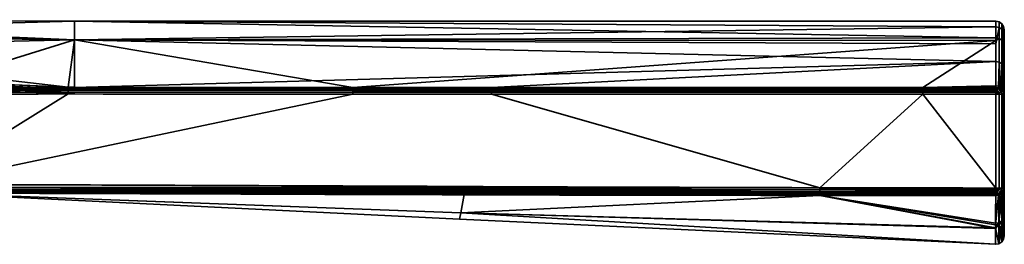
# Model space of a CAD drawing. Header units: millimetres. Extents: x -322 to 8072, y -96 to 57.
# Tile 202 of 256: x 5604 to 5662, y -96 to -83. Entities that reach past the tile are written whole.
import ezdxf

# ---------------------------------------------------------------- set-up
doc = ezdxf.new("R2010")
doc.units = ezdxf.units.MM
doc.layers.add('151', color=7, linetype='Continuous', true_color=0xffffff)

# ---------------------------------------------------------------- blocks, each defined once
blk = doc.blocks.new('UG_SURFACE_026')
at = {"layer": '151', "color": 251, "linetype": 'Continuous', "lineweight": 35}
for points in [[(5579.907, -83.211, 1103.999), (5607.361, -84.375, 1098.026), (5559.193, -83.206, 1103.195)], [(5559.193, -83.206, 1103.195), (5607.361, -84.375, 1098.026), (5580.004, -84.025, 1098.166)], [(5607.361, -83.3, 1103.998), (5579.907, -83.211, 1103.999), (5580.004, -84.024, 1109.832)], [(5579.907, -83.211, 1103.999), (5607.361, -83.3, 1103.998), (5607.361, -84.375, 1098.026)], [(5580.004, -84.024, 1109.832), (5607.361, -84.374, 1109.971), (5607.361, -83.3, 1103.998)], [(5607.361, -83.3, 1103.998), (5607.361, -84.374, 1109.971), (5661, -84.265, 1109.668)], [(5607.361, -83.3, 1103.998), (5661, -83.3, 1104), (5661, -83.616, 1100.726)], [(5661, -83.616, 1100.726), (5607.361, -84.375, 1098.026), (5607.361, -83.3, 1103.998)], [(5661, -84.265, 1109.668), (5661, -83.3, 1104), (5607.361, -83.3, 1103.998)], [(5661, -83.616, 1100.726), (5661, -84.603, 1098.112), (5607.361, -84.375, 1098.026)], [(5661.191, -83.338, 1104), (5661, -83.3, 1104), (5661, -84.265, 1109.668), (5661.191, -84.301, 1109.656)], [(5661.191, -83.653, 1100.733), (5661, -83.616, 1100.726), (5661, -83.3, 1104), (5661.191, -83.338, 1104)], [(5661, -84.603, 1098.112), (5661, -83.616, 1100.726), (5661.191, -83.653, 1100.733)], [(5661.191, -83.653, 1100.733), (5661.191, -85.68, 1095.366), (5661, -85.647, 1095.347), (5661, -84.603, 1098.112)], [(5661.354, -83.446, 1104), (5661.191, -83.338, 1104), (5661.191, -84.301, 1109.656), (5661.354, -84.404, 1109.62)], [(5661.354, -83.76, 1100.754), (5661.191, -83.653, 1100.733), (5661.191, -83.338, 1104), (5661.354, -83.446, 1104)], [(5661.354, -85.773, 1095.421), (5661.191, -85.68, 1095.366), (5661.191, -83.653, 1100.733), (5661.354, -83.76, 1100.754)], [(5661.462, -83.609, 1104), (5661.354, -83.446, 1104), (5661.354, -84.404, 1109.62), (5661.462, -84.557, 1109.566)], [(5661.462, -83.919, 1100.785), (5661.354, -83.76, 1100.754), (5661.354, -83.446, 1104), (5661.462, -83.609, 1104)], [(5661.5, -83.8, 1104), (5661.462, -83.609, 1104), (5661.462, -84.557, 1109.566), (5661.5, -84.737, 1109.503)], [(5661.5, -84.107, 1100.822), (5661.462, -83.919, 1100.785), (5661.462, -83.609, 1104), (5661.5, -83.8, 1104)], [(5580.004, -84.024, 1109.832), (5573.868, -85.696, 1114.722), (5606.99, -87.145, 1114.816)], [(5606.99, -87.145, 1114.816), (5607.361, -84.374, 1109.971), (5580.004, -84.024, 1109.832)], [(5580.12, -84.991, 1095.494), (5580.004, -84.025, 1098.166), (5607.361, -84.375, 1098.026)], [(5607.361, -84.374, 1109.971), (5661, -84.419, 1109.946), (5661, -84.265, 1109.668)], [(5661.191, -84.301, 1109.656), (5661, -84.265, 1109.668), (5661, -84.419, 1109.946)], [(5661.462, -85.913, 1095.503), (5661.354, -85.773, 1095.421), (5661.354, -83.76, 1100.754), (5661.462, -83.919, 1100.785)], [(5661.5, -86.079, 1095.599), (5661.462, -85.913, 1095.503), (5661.462, -83.919, 1100.785), (5661.5, -84.107, 1100.822)], [(5661.5, -95.788, 1104), (5661.5, -83.8, 1104), (5661.5, -84.737, 1109.503)], [(5661.5, -95.788, 1104), (5661.5, -84.107, 1100.822), (5661.5, -83.8, 1104)], [(5661.5, -95.788, 1104), (5661.5, -86.079, 1095.599), (5661.5, -84.107, 1100.822)], [(5580.12, -84.991, 1095.494), (5607.361, -84.375, 1098.026), (5598.482, -87.146, 1093.184)], [(5607.361, -84.375, 1098.026), (5607.363, -87.147, 1093.184), (5598.482, -87.146, 1093.184)], [(5606.99, -87.145, 1114.816), (5607.363, -87.145, 1114.816), (5607.361, -84.374, 1109.971)], [(5661, -84.419, 1109.946), (5607.361, -84.374, 1109.971), (5623.575, -87.148, 1114.816)], [(5607.361, -84.374, 1109.971), (5607.363, -87.145, 1114.816), (5623.575, -87.148, 1114.816)], [(5607.361, -84.375, 1098.026), (5661, -84.603, 1098.112), (5661, -85.647, 1095.347)], [(5661, -85.647, 1095.347), (5607.363, -87.147, 1093.184), (5607.361, -84.375, 1098.026)], [(5623.575, -87.148, 1114.816), (5656.747, -87.148, 1114.816), (5661, -84.419, 1109.946)], [(5656.747, -87.148, 1114.816), (5661, -87.053, 1114.698), (5661, -84.419, 1109.946)], [(5661, -84.419, 1109.946), (5661, -87.053, 1114.698), (5661.191, -87.082, 1114.674), (5661.191, -84.301, 1109.656)], [(5661.354, -84.404, 1109.62), (5661.191, -84.301, 1109.656), (5661.191, -87.082, 1114.674), (5661.354, -87.167, 1114.606)], [(5661.462, -84.557, 1109.566), (5661.354, -84.404, 1109.62), (5661.354, -87.167, 1114.606), (5661.462, -87.294, 1114.505)], [(5661.5, -84.737, 1109.503), (5661.462, -84.557, 1109.566), (5661.462, -87.294, 1114.505), (5661.5, -87.443, 1114.385)], [(5661.5, -84.737, 1109.503), (5661.5, -87.443, 1114.385), (5661.5, -94.687, 1110.751), (5661.5, -95.788, 1104)], [(5573.855, -85.88, 1114.925), (5573.846, -86.006, 1114.981), (5606.99, -87.423, 1114.988)], [(5573.863, -85.774, 1114.837), (5573.855, -85.88, 1114.925), (5606.99, -87.319, 1114.952)], [(5606.99, -87.423, 1114.988), (5606.99, -87.319, 1114.952), (5573.855, -85.88, 1114.925)], [(5606.99, -87.145, 1114.816), (5573.868, -85.696, 1114.722), (5573.863, -85.774, 1114.837)], [(5573.863, -85.774, 1114.837), (5606.99, -87.224, 1114.893), (5606.99, -87.145, 1114.816)], [(5606.99, -87.319, 1114.952), (5606.99, -87.224, 1114.893), (5573.863, -85.774, 1114.837)], [(5631.651, -87.147, 1093.184), (5607.363, -87.147, 1093.184), (5661, -85.647, 1095.347)], [(5661, -85.647, 1095.347), (5661, -87.148, 1093.184), (5631.651, -87.147, 1093.184)], [(5661.153, -87.171, 1093.203), (5661, -87.148, 1093.184), (5661, -85.647, 1095.347), (5661.191, -85.68, 1095.366)], [(5661.191, -85.68, 1095.366), (5661.191, -87.177, 1093.208), (5661.153, -87.171, 1093.203)], [(5661.191, -85.68, 1095.366), (5661.354, -85.773, 1095.421), (5661.354, -87.261, 1093.277), (5661.304, -87.236, 1093.256)], [(5661.304, -87.236, 1093.256), (5661.191, -87.177, 1093.208), (5661.191, -85.68, 1095.366)], [(5661.354, -85.773, 1095.421), (5661.436, -87.357, 1093.355), (5661.391, -87.305, 1093.312)], [(5661.354, -85.773, 1095.421), (5661.462, -85.913, 1095.503), (5661.462, -87.387, 1093.379), (5661.436, -87.357, 1093.355)], [(5661.391, -87.305, 1093.312), (5661.354, -87.261, 1093.277), (5661.354, -85.773, 1095.421)], [(5661.5, -87.535, 1093.5), (5661.462, -87.387, 1093.379), (5661.462, -85.913, 1095.503), (5661.5, -86.079, 1095.599)], [(5564.067, -92.621, 1115), (5598.5, -92.8, 1115), (5606.99, -87.533, 1115), (5573.836, -86.142, 1115)], [(5606.99, -87.423, 1114.988), (5573.846, -86.006, 1114.981), (5573.836, -86.142, 1115)], [(5573.836, -86.142, 1115), (5606.99, -87.533, 1115), (5606.99, -87.423, 1114.988)], [(5661.5, -86.079, 1095.599), (5661.5, -95.788, 1104), (5661.5, -94.592, 1096.971)], [(5661.5, -94.592, 1096.971), (5661.5, -93.011, 1093.5), (5661.5, -87.535, 1093.5), (5661.5, -86.079, 1095.599)], [(5656.747, -87.148, 1114.816), (5661, -87.148, 1114.816), (5661, -87.053, 1114.698)], [(5661.191, -87.082, 1114.674), (5661, -87.053, 1114.698), (5661, -87.148, 1114.816), (5661.153, -87.171, 1114.797)], [(5661.153, -87.171, 1114.797), (5661.191, -87.177, 1114.792), (5661.191, -87.082, 1114.674)], [(5661.354, -87.167, 1114.606), (5661.191, -87.082, 1114.674), (5661.191, -87.177, 1114.792), (5661.304, -87.236, 1114.744)], [(5598.475, -87.534, 1093), (5598.477, -87.424, 1093.012), (5631.651, -87.425, 1093.012), (5631.651, -87.535, 1093)], [(5650.757, -92.992, 1093), (5598.5, -92.8, 1093), (5598.475, -87.534, 1093), (5631.651, -87.535, 1093)], [(5598.477, -87.424, 1093.012), (5598.479, -87.32, 1093.048), (5631.651, -87.32, 1093.048), (5631.651, -87.425, 1093.012)], [(5598.479, -87.32, 1093.048), (5598.481, -87.225, 1093.107), (5631.651, -87.226, 1093.107)], [(5631.651, -87.226, 1093.107), (5631.651, -87.32, 1093.048), (5598.479, -87.32, 1093.048)], [(5598.481, -87.225, 1093.107), (5598.482, -87.146, 1093.184), (5607.363, -87.147, 1093.184)], [(5631.651, -87.226, 1093.107), (5598.481, -87.225, 1093.107), (5607.363, -87.147, 1093.184)], [(5623.576, -87.536, 1115), (5606.99, -87.533, 1115), (5598.5, -92.8, 1115)], [(5656.747, -87.536, 1115), (5623.576, -87.536, 1115), (5598.5, -92.8, 1115), (5650.757, -92.992, 1115)], [(5607.363, -87.145, 1114.816), (5606.99, -87.224, 1114.893), (5623.576, -87.227, 1114.893)], [(5607.363, -87.145, 1114.816), (5606.99, -87.145, 1114.816), (5606.99, -87.224, 1114.893)], [(5606.99, -87.224, 1114.893), (5606.99, -87.319, 1114.952), (5623.576, -87.321, 1114.952)], [(5623.576, -87.321, 1114.952), (5623.576, -87.227, 1114.893), (5606.99, -87.224, 1114.893)], [(5606.99, -87.319, 1114.952), (5606.99, -87.423, 1114.988), (5623.576, -87.426, 1114.988), (5623.576, -87.321, 1114.952)], [(5606.99, -87.423, 1114.988), (5606.99, -87.533, 1115), (5623.576, -87.536, 1115), (5623.576, -87.426, 1114.988)], [(5623.576, -87.227, 1114.893), (5623.575, -87.148, 1114.816), (5607.363, -87.145, 1114.816)], [(5607.363, -87.147, 1093.184), (5631.651, -87.147, 1093.184), (5631.651, -87.226, 1093.107)], [(5623.575, -87.148, 1114.816), (5623.576, -87.227, 1114.893), (5656.747, -87.227, 1114.893), (5656.747, -87.148, 1114.816)], [(5623.576, -87.227, 1114.893), (5623.576, -87.321, 1114.952), (5656.747, -87.321, 1114.952), (5656.747, -87.227, 1114.893)], [(5623.576, -87.321, 1114.952), (5623.576, -87.426, 1114.988), (5656.747, -87.426, 1114.988), (5656.747, -87.321, 1114.952)], [(5623.576, -87.426, 1114.988), (5623.576, -87.536, 1115), (5656.747, -87.536, 1115), (5656.747, -87.426, 1114.988)], [(5631.651, -87.226, 1093.107), (5631.651, -87.147, 1093.184), (5661, -87.148, 1093.184), (5661, -87.182, 1093.15)], [(5661, -87.182, 1093.15), (5661, -87.227, 1093.107), (5631.651, -87.226, 1093.107)], [(5631.651, -87.32, 1093.048), (5631.651, -87.226, 1093.107), (5661, -87.227, 1093.107), (5661, -87.321, 1093.048)], [(5631.651, -87.425, 1093.012), (5631.651, -87.32, 1093.048), (5661, -87.321, 1093.048), (5661, -87.344, 1093.04)], [(5661, -87.344, 1093.04), (5661, -87.425, 1093.012), (5631.651, -87.425, 1093.012)], [(5631.651, -87.535, 1093), (5631.651, -87.425, 1093.012), (5661, -87.425, 1093.012), (5661, -87.535, 1093)], [(5631.651, -87.535, 1093), (5661, -87.535, 1093), (5661, -93.011, 1093), (5650.757, -92.992, 1093)], [(5650.757, -92.992, 1115), (5661, -93.011, 1115), (5656.747, -87.536, 1115)], [(5656.747, -87.148, 1114.816), (5656.747, -87.227, 1114.893), (5661, -87.227, 1114.893), (5661, -87.182, 1114.85)], [(5661, -87.182, 1114.85), (5661, -87.148, 1114.816), (5656.747, -87.148, 1114.816)], [(5656.747, -87.227, 1114.893), (5656.747, -87.321, 1114.952), (5661, -87.321, 1114.952), (5661, -87.227, 1114.893)], [(5656.747, -87.321, 1114.952), (5656.747, -87.426, 1114.988), (5661, -87.425, 1114.988), (5661, -87.344, 1114.959)], [(5661, -87.344, 1114.959), (5661, -87.321, 1114.952), (5656.747, -87.321, 1114.952)], [(5656.747, -87.426, 1114.988), (5656.747, -87.536, 1115), (5661, -87.535, 1115), (5661, -87.425, 1114.988)], [(5661, -93.011, 1115), (5661, -87.535, 1115), (5656.747, -87.536, 1115)], [(5661.153, -87.171, 1114.797), (5661, -87.148, 1114.816), (5661, -87.182, 1114.85)], [(5661, -87.182, 1093.15), (5661, -87.148, 1093.184), (5661.153, -87.171, 1093.203)], [(5661, -87.182, 1114.85), (5661.136, -87.207, 1114.852), (5661.153, -87.171, 1114.797)], [(5661.153, -87.171, 1093.203), (5661.136, -87.207, 1093.148), (5661, -87.182, 1093.15)], [(5661.136, -87.207, 1114.852), (5661, -87.182, 1114.85), (5661, -87.227, 1114.893)], [(5661, -87.227, 1093.107), (5661, -87.182, 1093.15), (5661.136, -87.207, 1093.148)], [(5661.136, -87.207, 1114.852), (5661, -87.227, 1114.893), (5661, -87.321, 1114.952)], [(5661, -87.321, 1114.952), (5661.074, -87.358, 1114.962), (5661.136, -87.207, 1114.852)], [(5661.136, -87.207, 1093.148), (5661.074, -87.358, 1093.039), (5661, -87.321, 1093.048)], [(5661, -87.321, 1093.048), (5661, -87.227, 1093.107), (5661.136, -87.207, 1093.148)], [(5661, -87.321, 1114.952), (5661, -87.344, 1114.959), (5661.074, -87.358, 1114.962)], [(5661.074, -87.358, 1093.039), (5661, -87.344, 1093.04), (5661, -87.321, 1093.048)], [(5661.074, -87.358, 1114.962), (5661, -87.344, 1114.959), (5661, -87.425, 1114.988)], [(5661, -87.425, 1093.012), (5661, -87.344, 1093.04), (5661.074, -87.358, 1093.039)], [(5661, -87.425, 1114.988), (5661, -87.535, 1115), (5661.074, -87.358, 1114.962)], [(5661, -87.535, 1115), (5661.136, -87.399, 1114.962), (5661.074, -87.358, 1114.962)], [(5661.074, -87.358, 1093.039), (5661, -87.535, 1093), (5661, -87.425, 1093.012)], [(5661.074, -87.358, 1093.039), (5661.136, -87.399, 1093.039), (5661, -87.535, 1093)], [(5661, -87.535, 1115), (5661.178, -87.462, 1114.962), (5661.136, -87.399, 1114.962)], [(5661.136, -87.399, 1093.039), (5661.178, -87.462, 1093.039), (5661, -87.535, 1093)], [(5661.178, -87.462, 1114.962), (5661, -87.535, 1115), (5661.191, -87.535, 1114.962)], [(5661.191, -87.535, 1093.038), (5661, -87.535, 1093), (5661.178, -87.462, 1093.039)], [(5661, -87.535, 1115), (5661, -93.011, 1115), (5661.191, -93.011, 1114.962), (5661.191, -87.535, 1114.962)], [(5661, -93.011, 1093), (5661, -87.535, 1093), (5661.191, -87.535, 1093.038), (5661.191, -93.011, 1093.038)], [(5661.074, -87.358, 1114.962), (5661.136, -87.399, 1114.962), (5661.251, -87.284, 1114.852), (5661.136, -87.207, 1114.852)], [(5661.136, -87.207, 1093.148), (5661.251, -87.284, 1093.148), (5661.136, -87.399, 1093.039), (5661.074, -87.358, 1093.039)], [(5661.191, -87.177, 1114.792), (5661.153, -87.171, 1114.797), (5661.136, -87.207, 1114.852)], [(5661.136, -87.207, 1093.148), (5661.153, -87.171, 1093.203), (5661.191, -87.177, 1093.208)], [(5661.136, -87.207, 1114.852), (5661.251, -87.284, 1114.852), (5661.191, -87.177, 1114.792)], [(5661.191, -87.177, 1093.208), (5661.251, -87.284, 1093.148), (5661.136, -87.207, 1093.148)], [(5661.136, -87.399, 1114.962), (5661.178, -87.462, 1114.962), (5661.328, -87.4, 1114.852), (5661.251, -87.284, 1114.852)], [(5661.251, -87.284, 1093.148), (5661.328, -87.4, 1093.148), (5661.178, -87.462, 1093.039), (5661.136, -87.399, 1093.039)], [(5661.328, -87.4, 1114.852), (5661.178, -87.462, 1114.962), (5661.192, -87.535, 1114.962), (5661.353, -87.535, 1114.853)], [(5661.353, -87.535, 1093.147), (5661.192, -87.535, 1093.039), (5661.178, -87.462, 1093.039), (5661.328, -87.4, 1093.148)], [(5661.191, -87.535, 1114.962), (5661.192, -87.535, 1114.962), (5661.178, -87.462, 1114.962)], [(5661.178, -87.462, 1093.039), (5661.192, -87.535, 1093.039), (5661.191, -87.535, 1093.038)], [(5661.251, -87.284, 1114.852), (5661.304, -87.236, 1114.744), (5661.191, -87.177, 1114.792)], [(5661.191, -87.177, 1093.208), (5661.304, -87.236, 1093.256), (5661.251, -87.284, 1093.148)], [(5661.192, -87.535, 1114.962), (5661.191, -87.535, 1114.962), (5661.191, -93.011, 1114.962), (5661.192, -93.011, 1114.962)], [(5661.192, -93.011, 1093.039), (5661.191, -93.011, 1093.038), (5661.191, -87.535, 1093.038), (5661.192, -87.535, 1093.039)], [(5661.192, -93.011, 1114.962), (5661.353, -93.011, 1114.853), (5661.353, -87.535, 1114.853), (5661.192, -87.535, 1114.962)], [(5661.192, -87.535, 1093.039), (5661.353, -87.535, 1093.147), (5661.353, -93.011, 1093.147), (5661.192, -93.011, 1093.039)], [(5661.304, -87.236, 1114.744), (5661.251, -87.284, 1114.852), (5661.328, -87.4, 1114.852)], [(5661.328, -87.4, 1093.148), (5661.251, -87.284, 1093.148), (5661.304, -87.236, 1093.256)], [(5661.304, -87.236, 1114.744), (5661.354, -87.261, 1114.723), (5661.354, -87.167, 1114.606)], [(5661.328, -87.4, 1114.852), (5661.354, -87.261, 1114.723), (5661.304, -87.236, 1114.744)], [(5661.304, -87.236, 1093.256), (5661.354, -87.261, 1093.277), (5661.328, -87.4, 1093.148)], [(5661.391, -87.305, 1114.688), (5661.354, -87.261, 1114.723), (5661.328, -87.4, 1114.852)], [(5661.328, -87.4, 1093.148), (5661.354, -87.261, 1093.277), (5661.391, -87.305, 1093.312)], [(5661.328, -87.4, 1114.852), (5661.428, -87.358, 1114.688), (5661.391, -87.305, 1114.688)], [(5661.391, -87.305, 1093.312), (5661.428, -87.358, 1093.312), (5661.328, -87.4, 1093.148)], [(5661.428, -87.358, 1114.688), (5661.328, -87.4, 1114.852), (5661.355, -87.535, 1114.852), (5661.461, -87.535, 1114.691)], [(5661.461, -87.535, 1093.309), (5661.355, -87.535, 1093.148), (5661.328, -87.4, 1093.148), (5661.428, -87.358, 1093.312)], [(5661.353, -87.535, 1114.853), (5661.355, -87.535, 1114.852), (5661.328, -87.4, 1114.852)], [(5661.328, -87.4, 1093.148), (5661.355, -87.535, 1093.148), (5661.353, -87.535, 1093.147)], [(5661.355, -87.535, 1114.852), (5661.353, -87.535, 1114.853), (5661.353, -93.011, 1114.853), (5661.355, -93.011, 1114.852)], [(5661.355, -93.011, 1093.148), (5661.353, -93.011, 1093.147), (5661.353, -87.535, 1093.147), (5661.355, -87.535, 1093.148)], [(5661.462, -87.294, 1114.505), (5661.354, -87.167, 1114.606), (5661.391, -87.305, 1114.688), (5661.436, -87.357, 1114.645)], [(5661.354, -87.167, 1114.606), (5661.354, -87.261, 1114.723), (5661.391, -87.305, 1114.688)], [(5661.355, -93.011, 1114.852), (5661.461, -93.011, 1114.691), (5661.461, -87.535, 1114.691), (5661.355, -87.535, 1114.852)], [(5661.355, -87.535, 1093.148), (5661.461, -87.535, 1093.309), (5661.461, -93.011, 1093.309), (5661.355, -93.011, 1093.148)], [(5661.391, -87.305, 1114.688), (5661.428, -87.358, 1114.688), (5661.436, -87.357, 1114.645)], [(5661.436, -87.357, 1093.355), (5661.428, -87.358, 1093.312), (5661.391, -87.305, 1093.312)], [(5661.436, -87.357, 1114.645), (5661.428, -87.358, 1114.688), (5661.463, -87.535, 1114.688)], [(5661.463, -87.535, 1093.312), (5661.428, -87.358, 1093.312), (5661.436, -87.357, 1093.355)], [(5661.461, -87.535, 1114.691), (5661.463, -87.535, 1114.688), (5661.428, -87.358, 1114.688)], [(5661.428, -87.358, 1093.312), (5661.463, -87.535, 1093.312), (5661.461, -87.535, 1093.309)], [(5661.436, -87.357, 1114.645), (5661.462, -87.387, 1114.621), (5661.462, -87.294, 1114.505)], [(5661.463, -87.535, 1114.688), (5661.462, -87.387, 1114.621), (5661.436, -87.357, 1114.645)], [(5661.436, -87.357, 1093.355), (5661.462, -87.387, 1093.379), (5661.463, -87.535, 1093.312)], [(5661.463, -87.535, 1114.688), (5661.461, -87.535, 1114.691), (5661.461, -93.011, 1114.691), (5661.463, -93.011, 1114.688)], [(5661.463, -93.011, 1093.312), (5661.461, -93.011, 1093.309), (5661.461, -87.535, 1093.309), (5661.463, -87.535, 1093.312)], [(5661.5, -87.443, 1114.385), (5661.462, -87.294, 1114.505), (5661.462, -87.387, 1114.621), (5661.5, -87.535, 1114.5)], [(5661.463, -87.535, 1114.688), (5661.5, -87.535, 1114.5), (5661.462, -87.387, 1114.621)], [(5661.462, -87.387, 1093.379), (5661.5, -87.535, 1093.5), (5661.463, -87.535, 1093.312)], [(5661.463, -93.011, 1114.688), (5661.5, -93.011, 1114.5), (5661.5, -87.535, 1114.5), (5661.463, -87.535, 1114.688)], [(5661.463, -87.535, 1093.312), (5661.5, -87.535, 1093.5), (5661.5, -93.011, 1093.5), (5661.463, -93.011, 1093.312)], [(5661.5, -87.443, 1114.385), (5661.5, -87.535, 1114.5), (5661.5, -93.011, 1114.5), (5661.5, -94.687, 1110.751)], [(5650.757, -92.992, 1115), (5598.5, -92.8, 1115), (5598.5, -92.955, 1114.976)], [(5598.5, -92.955, 1093.024), (5598.5, -92.8, 1093), (5650.757, -92.992, 1093)], [(5598.499, -93.3, 1093.5), (5629.853, -94.449, 1098.435), (5598.479, -93.299, 1098.581)], [(5598.479, -93.299, 1098.581), (5629.853, -94.449, 1098.435), (5629.783, -94.83, 1104)], [(5598.499, -93.3, 1114.5), (5598.479, -93.299, 1109.419), (5629.853, -94.449, 1109.565)], [(5598.479, -93.299, 1109.419), (5598.479, -93.299, 1104), (5629.783, -94.83, 1104)], [(5629.783, -94.83, 1104), (5629.853, -94.449, 1109.565), (5598.479, -93.299, 1109.419)], [(5629.783, -94.83, 1104), (5598.479, -93.299, 1104), (5598.479, -93.299, 1098.581)], [(5598.5, -92.955, 1114.976), (5598.499, -93.094, 1114.905), (5650.756, -93.207, 1114.951)], [(5598.499, -93.094, 1093.096), (5598.5, -92.955, 1093.024), (5650.757, -93.102, 1093.012)], [(5598.499, -93.094, 1114.905), (5598.499, -93.204, 1114.794), (5650.756, -93.301, 1114.893)], [(5650.756, -93.301, 1114.893), (5650.756, -93.207, 1114.951), (5598.499, -93.094, 1114.905)], [(5598.499, -93.204, 1093.206), (5598.499, -93.094, 1093.096), (5650.756, -93.207, 1093.048)], [(5650.757, -93.102, 1093.012), (5650.756, -93.207, 1093.048), (5598.499, -93.094, 1093.096)], [(5598.499, -93.204, 1114.794), (5598.499, -93.276, 1114.655), (5650.756, -93.38, 1114.815)], [(5650.756, -93.38, 1114.815), (5650.756, -93.301, 1114.893), (5598.499, -93.204, 1114.794)], [(5598.499, -93.276, 1093.346), (5598.499, -93.204, 1093.206), (5650.756, -93.301, 1093.107)], [(5650.756, -93.207, 1093.048), (5650.756, -93.301, 1093.107), (5598.499, -93.204, 1093.206)], [(5598.499, -93.276, 1114.655), (5598.499, -93.3, 1114.5), (5630.044, -93.385, 1114.634)], [(5630.044, -93.385, 1114.634), (5650.756, -93.38, 1114.815), (5598.499, -93.276, 1114.655)], [(5598.499, -93.276, 1093.346), (5650.756, -93.38, 1093.185), (5630.044, -93.385, 1093.366)], [(5630.044, -93.385, 1093.366), (5598.499, -93.3, 1093.5), (5598.499, -93.276, 1093.346)], [(5650.756, -93.301, 1093.107), (5650.756, -93.38, 1093.185), (5598.499, -93.276, 1093.346)], [(5598.499, -93.3, 1093.5), (5630.044, -93.385, 1093.366), (5629.853, -94.449, 1098.435)], [(5629.853, -94.449, 1109.565), (5630.044, -93.385, 1114.634), (5598.499, -93.3, 1114.5)], [(5598.5, -92.955, 1114.976), (5650.757, -93.102, 1114.988), (5650.757, -92.992, 1115)], [(5650.756, -93.207, 1114.951), (5650.757, -93.102, 1114.988), (5598.5, -92.955, 1114.976)], [(5650.757, -92.992, 1093), (5650.757, -93.102, 1093.012), (5598.5, -92.955, 1093.024)], [(5629.853, -94.449, 1098.435), (5630.044, -93.385, 1093.366), (5650.756, -93.44, 1093.278)], [(5650.756, -93.44, 1114.722), (5630.044, -93.385, 1114.634), (5629.853, -94.449, 1109.565)], [(5650.756, -93.44, 1093.278), (5660.992, -95.321, 1098.318), (5629.853, -94.449, 1098.435)], [(5629.853, -94.449, 1109.565), (5660.992, -95.36, 1109.69), (5650.756, -93.44, 1114.722)], [(5630.044, -93.385, 1114.634), (5650.756, -93.44, 1114.722), (5650.756, -93.38, 1114.815)], [(5650.756, -93.38, 1093.185), (5650.756, -93.44, 1093.278), (5630.044, -93.385, 1093.366)], [(5650.757, -93.102, 1114.988), (5650.756, -93.207, 1114.951), (5661, -93.203, 1114.96)], [(5661, -93.203, 1093.04), (5650.756, -93.207, 1093.048), (5650.757, -93.102, 1093.012)], [(5650.756, -93.207, 1114.951), (5661, -93.216, 1114.956), (5661, -93.203, 1114.96)], [(5661, -93.203, 1093.04), (5661, -93.216, 1093.044), (5650.756, -93.207, 1093.048)], [(5661, -93.307, 1114.903), (5661, -93.216, 1114.956), (5650.756, -93.207, 1114.951)], [(5650.756, -93.207, 1114.951), (5650.756, -93.301, 1114.893), (5661, -93.307, 1114.903)], [(5661, -93.307, 1093.097), (5650.756, -93.301, 1093.107), (5650.756, -93.207, 1093.048)], [(5650.756, -93.207, 1093.048), (5661, -93.216, 1093.044), (5661, -93.307, 1093.097)], [(5661, -93.365, 1114.85), (5650.756, -93.301, 1114.893), (5650.756, -93.38, 1114.815)], [(5661, -93.365, 1114.85), (5661, -93.307, 1114.903), (5650.756, -93.301, 1114.893)], [(5650.756, -93.301, 1093.107), (5661, -93.307, 1093.097), (5661, -93.365, 1093.15)], [(5661, -93.365, 1093.15), (5650.756, -93.38, 1093.185), (5650.756, -93.301, 1093.107)], [(5650.756, -93.38, 1114.815), (5660.999, -93.385, 1114.833), (5661, -93.365, 1114.85)], [(5661, -93.365, 1093.15), (5660.999, -93.385, 1093.167), (5650.756, -93.38, 1093.185)], [(5660.999, -93.446, 1114.747), (5660.999, -93.385, 1114.833), (5650.756, -93.38, 1114.815)], [(5650.756, -93.38, 1114.815), (5650.756, -93.44, 1114.722), (5660.999, -93.446, 1114.747)], [(5660.999, -93.446, 1093.253), (5650.756, -93.44, 1093.278), (5650.756, -93.38, 1093.185)], [(5650.756, -93.38, 1093.185), (5660.999, -93.385, 1093.167), (5660.999, -93.446, 1093.253)], [(5650.756, -93.44, 1093.278), (5660.999, -93.446, 1093.253), (5660.993, -95.063, 1096.805)], [(5650.756, -93.44, 1114.722), (5660.992, -95.36, 1109.69), (5660.993, -95.161, 1110.91)], [(5660.993, -95.161, 1110.91), (5660.999, -93.446, 1114.747), (5650.756, -93.44, 1114.722)], [(5660.993, -95.063, 1096.805), (5660.992, -95.321, 1098.318), (5650.756, -93.44, 1093.278)], [(5661, -93.011, 1115), (5650.757, -92.992, 1115), (5650.757, -93.102, 1114.988)], [(5650.757, -93.102, 1093.012), (5650.757, -92.992, 1093), (5661, -93.011, 1093)], [(5650.757, -93.102, 1114.988), (5661, -93.116, 1114.989), (5661, -93.011, 1115)], [(5661, -93.011, 1093), (5661, -93.116, 1093.011), (5650.757, -93.102, 1093.012)], [(5661, -93.203, 1114.96), (5661, -93.116, 1114.989), (5650.757, -93.102, 1114.988)], [(5650.757, -93.102, 1093.012), (5661, -93.116, 1093.011), (5661, -93.203, 1093.04)], [(5660.993, -95.161, 1110.91), (5661.186, -95.127, 1110.898), (5661.169, -93.417, 1114.731)], [(5660.993, -95.063, 1096.805), (5660.999, -93.446, 1093.253), (5661.169, -93.417, 1093.269)], [(5661.169, -93.417, 1093.269), (5661.187, -95.029, 1096.817), (5660.993, -95.063, 1096.805)], [(5661.169, -93.417, 1114.731), (5660.999, -93.446, 1114.747), (5660.993, -95.161, 1110.91)], [(5661.169, -93.417, 1114.731), (5661.136, -93.34, 1114.852), (5660.999, -93.385, 1114.833)], [(5661.136, -93.34, 1114.852), (5661, -93.365, 1114.85), (5660.999, -93.385, 1114.833)], [(5660.999, -93.385, 1093.167), (5661.136, -93.34, 1093.148), (5661.169, -93.417, 1093.269)], [(5660.999, -93.385, 1093.167), (5661, -93.365, 1093.15), (5661.136, -93.34, 1093.148)], [(5660.999, -93.385, 1114.833), (5660.999, -93.446, 1114.747), (5661.169, -93.417, 1114.731)], [(5661.169, -93.417, 1093.269), (5660.999, -93.446, 1093.253), (5660.999, -93.385, 1093.167)], [(5661.074, -93.189, 1114.962), (5661, -93.011, 1115), (5661, -93.116, 1114.989)], [(5661.191, -93.011, 1114.962), (5661, -93.011, 1115), (5661.178, -93.085, 1114.962)], [(5661, -93.011, 1115), (5661.136, -93.148, 1114.962), (5661.178, -93.085, 1114.962)], [(5661, -93.011, 1115), (5661.074, -93.189, 1114.962), (5661.136, -93.148, 1114.962)], [(5661.178, -93.085, 1093.039), (5661, -93.011, 1093), (5661.191, -93.011, 1093.038)], [(5661.178, -93.085, 1093.039), (5661.136, -93.148, 1093.039), (5661, -93.011, 1093)], [(5661.136, -93.148, 1093.039), (5661.074, -93.189, 1093.039), (5661, -93.011, 1093)], [(5661, -93.116, 1093.011), (5661, -93.011, 1093), (5661.074, -93.189, 1093.039)], [(5661, -93.116, 1114.989), (5661, -93.203, 1114.96), (5661.074, -93.189, 1114.962)], [(5661.074, -93.189, 1093.039), (5661, -93.203, 1093.04), (5661, -93.116, 1093.011)], [(5661.074, -93.189, 1114.962), (5661, -93.216, 1114.956), (5661, -93.307, 1114.903)], [(5661.074, -93.189, 1114.962), (5661, -93.203, 1114.96), (5661, -93.216, 1114.956)], [(5661, -93.307, 1114.903), (5661.136, -93.34, 1114.852), (5661.074, -93.189, 1114.962)], [(5661.074, -93.189, 1093.039), (5661.136, -93.34, 1093.148), (5661, -93.307, 1093.097)], [(5661, -93.307, 1093.097), (5661, -93.216, 1093.044), (5661.074, -93.189, 1093.039)], [(5661, -93.216, 1093.044), (5661, -93.203, 1093.04), (5661.074, -93.189, 1093.039)], [(5661, -93.307, 1114.903), (5661, -93.365, 1114.85), (5661.136, -93.34, 1114.852)], [(5661.136, -93.34, 1093.148), (5661, -93.365, 1093.15), (5661, -93.307, 1093.097)], [(5661.136, -93.148, 1114.962), (5661.074, -93.189, 1114.962), (5661.136, -93.34, 1114.852), (5661.251, -93.263, 1114.852)], [(5661.251, -93.263, 1093.148), (5661.136, -93.34, 1093.148), (5661.074, -93.189, 1093.039), (5661.136, -93.148, 1093.039)], [(5661.178, -93.085, 1114.962), (5661.136, -93.148, 1114.962), (5661.251, -93.263, 1114.852), (5661.328, -93.147, 1114.852)], [(5661.328, -93.147, 1093.148), (5661.251, -93.263, 1093.148), (5661.136, -93.148, 1093.039), (5661.178, -93.085, 1093.039)], [(5661.251, -93.263, 1114.852), (5661.136, -93.34, 1114.852), (5661.191, -93.413, 1114.728)], [(5661.191, -93.413, 1093.271), (5661.136, -93.34, 1093.148), (5661.251, -93.263, 1093.148)], [(5661.136, -93.34, 1114.852), (5661.169, -93.417, 1114.731), (5661.191, -93.413, 1114.728)], [(5661.191, -93.413, 1093.271), (5661.169, -93.417, 1093.269), (5661.136, -93.34, 1093.148)], [(5661.186, -95.127, 1110.898), (5661.191, -93.413, 1114.728), (5661.169, -93.417, 1114.731)], [(5661.169, -93.417, 1093.269), (5661.191, -93.413, 1093.271), (5661.187, -95.029, 1096.817)], [(5661.178, -93.085, 1114.962), (5661.192, -93.011, 1114.962), (5661.191, -93.011, 1114.962)], [(5661.353, -93.011, 1114.853), (5661.192, -93.011, 1114.962), (5661.178, -93.085, 1114.962), (5661.328, -93.147, 1114.852)], [(5661.328, -93.147, 1093.148), (5661.178, -93.085, 1093.039), (5661.192, -93.011, 1093.039), (5661.353, -93.011, 1093.147)], [(5661.191, -93.011, 1093.038), (5661.192, -93.011, 1093.039), (5661.178, -93.085, 1093.039)], [(5661.186, -95.127, 1110.898), (5661.325, -93.335, 1114.684), (5661.314, -93.342, 1114.688)], [(5661.325, -93.335, 1114.684), (5661.186, -95.127, 1110.898), (5661.351, -95.025, 1110.864)], [(5661.314, -93.342, 1114.688), (5661.191, -93.413, 1114.728), (5661.186, -95.127, 1110.898)], [(5661.314, -93.342, 1093.312), (5661.325, -93.335, 1093.316), (5661.187, -95.029, 1096.817)], [(5661.351, -94.928, 1096.853), (5661.187, -95.029, 1096.817), (5661.325, -93.335, 1093.316)], [(5661.187, -95.029, 1096.817), (5661.191, -93.413, 1093.271), (5661.314, -93.342, 1093.312)], [(5661.191, -93.413, 1114.728), (5661.314, -93.342, 1114.688), (5661.251, -93.263, 1114.852)], [(5661.251, -93.263, 1093.148), (5661.314, -93.342, 1093.312), (5661.191, -93.413, 1093.271)], [(5661.428, -93.189, 1114.688), (5661.328, -93.147, 1114.852), (5661.251, -93.263, 1114.852)], [(5661.323, -93.332, 1093.311), (5661.251, -93.263, 1093.148), (5661.328, -93.147, 1093.148)], [(5661.251, -93.263, 1114.852), (5661.323, -93.332, 1114.689), (5661.428, -93.189, 1114.688)], [(5661.314, -93.342, 1114.688), (5661.323, -93.332, 1114.689), (5661.251, -93.263, 1114.852)], [(5661.251, -93.263, 1093.148), (5661.323, -93.332, 1093.311), (5661.314, -93.342, 1093.312)], [(5661.325, -93.335, 1114.684), (5661.323, -93.332, 1114.689), (5661.314, -93.342, 1114.688)], [(5661.314, -93.342, 1093.312), (5661.323, -93.332, 1093.311), (5661.325, -93.335, 1093.316)], [(5661.328, -93.147, 1093.148), (5661.428, -93.189, 1093.312), (5661.323, -93.332, 1093.311)], [(5661.354, -93.319, 1114.675), (5661.428, -93.189, 1114.688), (5661.323, -93.332, 1114.689)], [(5661.323, -93.332, 1093.311), (5661.428, -93.189, 1093.312), (5661.354, -93.319, 1093.325)], [(5661.323, -93.332, 1114.689), (5661.325, -93.335, 1114.684), (5661.354, -93.319, 1114.675)], [(5661.354, -93.319, 1093.325), (5661.325, -93.335, 1093.316), (5661.323, -93.332, 1093.311)], [(5661.351, -95.025, 1110.864), (5661.354, -93.319, 1114.675), (5661.325, -93.335, 1114.684)], [(5661.325, -93.335, 1093.316), (5661.354, -93.319, 1093.325), (5661.351, -94.928, 1096.853)], [(5661.328, -93.147, 1114.852), (5661.355, -93.011, 1114.852), (5661.353, -93.011, 1114.853)], [(5661.461, -93.011, 1114.691), (5661.355, -93.011, 1114.852), (5661.328, -93.147, 1114.852), (5661.428, -93.189, 1114.688)], [(5661.428, -93.189, 1093.312), (5661.328, -93.147, 1093.148), (5661.355, -93.011, 1093.148), (5661.461, -93.011, 1093.309)], [(5661.353, -93.011, 1093.147), (5661.355, -93.011, 1093.148), (5661.328, -93.147, 1093.148)], [(5661.448, -93.196, 1114.605), (5661.351, -95.025, 1110.864), (5661.461, -94.87, 1110.812)], [(5661.351, -94.928, 1096.853), (5661.354, -93.319, 1093.325), (5661.448, -93.196, 1093.395)], [(5661.461, -94.774, 1096.907), (5661.351, -94.928, 1096.853), (5661.448, -93.196, 1093.395)], [(5661.448, -93.196, 1114.605), (5661.354, -93.319, 1114.675), (5661.351, -95.025, 1110.864)], [(5661.354, -93.319, 1114.675), (5661.448, -93.196, 1114.605), (5661.428, -93.189, 1114.688)], [(5661.428, -93.189, 1093.312), (5661.448, -93.196, 1093.395), (5661.354, -93.319, 1093.325)], [(5661.428, -93.189, 1114.688), (5661.463, -93.011, 1114.688), (5661.461, -93.011, 1114.691)], [(5661.463, -93.011, 1114.688), (5661.428, -93.189, 1114.688), (5661.448, -93.196, 1114.605)], [(5661.448, -93.196, 1093.395), (5661.428, -93.189, 1093.312), (5661.463, -93.011, 1093.312)], [(5661.461, -93.011, 1093.309), (5661.463, -93.011, 1093.312), (5661.428, -93.189, 1093.312)], [(5661.448, -93.196, 1114.605), (5661.462, -93.178, 1114.595), (5661.463, -93.011, 1114.688)], [(5661.463, -93.011, 1093.312), (5661.462, -93.178, 1093.405), (5661.448, -93.196, 1093.395)], [(5661.461, -94.87, 1110.812), (5661.462, -93.178, 1114.595), (5661.448, -93.196, 1114.605)], [(5661.448, -93.196, 1093.395), (5661.462, -93.178, 1093.405), (5661.461, -94.774, 1096.907)], [(5661.461, -94.87, 1110.812), (5661.5, -94.687, 1110.751), (5661.5, -93.011, 1114.5)], [(5661.461, -94.774, 1096.907), (5661.462, -93.178, 1093.405), (5661.5, -93.011, 1093.5)], [(5661.5, -93.011, 1093.5), (5661.5, -94.592, 1096.971), (5661.461, -94.774, 1096.907)], [(5661.5, -93.011, 1114.5), (5661.462, -93.178, 1114.595), (5661.461, -94.87, 1110.812)], [(5661.462, -93.178, 1114.595), (5661.5, -93.011, 1114.5), (5661.463, -93.011, 1114.688)], [(5661.463, -93.011, 1093.312), (5661.5, -93.011, 1093.5), (5661.462, -93.178, 1093.405)], [(5660.988, -96.288, 1104), (5629.783, -94.83, 1104), (5629.853, -94.449, 1098.435)], [(5629.853, -94.449, 1109.565), (5629.783, -94.83, 1104), (5660.988, -96.288, 1104)], [(5629.853, -94.449, 1098.435), (5660.992, -95.321, 1098.318), (5660.988, -96.288, 1104)], [(5660.988, -96.288, 1104), (5660.992, -95.36, 1109.69), (5629.853, -94.449, 1109.565)], [(5660.988, -96.288, 1104), (5660.988, -96.288, 1104), (5629.783, -94.83, 1104)], [(5660.992, -95.321, 1098.318), (5661.187, -95.029, 1096.817), (5661.183, -96.254, 1104)], [(5660.992, -95.321, 1098.318), (5660.993, -95.063, 1096.805), (5661.187, -95.029, 1096.817)], [(5661.183, -96.254, 1104), (5661.186, -95.127, 1110.898), (5660.992, -95.36, 1109.69)], [(5661.186, -95.127, 1110.898), (5660.993, -95.161, 1110.91), (5660.992, -95.36, 1109.69)], [(5661.351, -95.025, 1110.864), (5661.186, -95.127, 1110.898), (5661.183, -96.254, 1104)], [(5661.183, -96.254, 1104), (5661.349, -96.146, 1104), (5661.351, -95.025, 1110.864)], [(5661.349, -96.146, 1104), (5661.183, -96.254, 1104), (5661.187, -95.029, 1096.817)], [(5661.187, -95.029, 1096.817), (5661.351, -94.928, 1096.853), (5661.349, -96.146, 1104)], [(5661.461, -94.87, 1110.812), (5661.351, -95.025, 1110.864), (5661.349, -96.146, 1104)], [(5661.349, -96.146, 1104), (5661.461, -95.982, 1104), (5661.461, -94.87, 1110.812)], [(5661.461, -95.982, 1104), (5661.349, -96.146, 1104), (5661.351, -94.928, 1096.853)], [(5661.351, -94.928, 1096.853), (5661.461, -94.774, 1096.907), (5661.461, -95.982, 1104)], [(5661.461, -95.982, 1104), (5661.461, -94.774, 1096.907), (5661.5, -94.592, 1096.971)], [(5661.5, -94.592, 1096.971), (5661.5, -95.788, 1104), (5661.461, -95.982, 1104)], [(5661.461, -95.982, 1104), (5661.5, -95.788, 1104), (5661.5, -94.687, 1110.751)], [(5661.5, -94.687, 1110.751), (5661.461, -94.87, 1110.812), (5661.461, -95.982, 1104)], [(5661.183, -96.254, 1104), (5660.988, -96.288, 1104), (5660.992, -95.321, 1098.318)], [(5660.992, -95.36, 1109.69), (5660.988, -96.288, 1104), (5661.183, -96.254, 1104)], [(5660.988, -96.288, 1104), (5660.988, -96.288, 1104), (5661.183, -96.254, 1104)]]:
    blk.add_3dface(points, dxfattribs=at)

msp = doc.modelspace()

# ---------------------------------------------------------------- linework, layer by layer
at = {"layer": '151', "color": 253, "linetype": 'Continuous', "lineweight": -3}
for p, q in [((5661, -87.535, 1093), (5661, -93.011, 1093)), ((5661, -93.011, 1115), (5661, -87.535, 1115)), ((5661.5, -87.535, 1114.5), (5661.5, -93.011, 1114.5)), ((5661.5, -93.011, 1093.5), (5661.5, -87.535, 1093.5))]:
    msp.add_line(p, q, dxfattribs=at)
at = {"layer": '151', "color": 253, "linetype": 'Continuous', "lineweight": -3, "extrusion": (0, 0.631583, -0.775308)}
msp.add_arc((-5661, 636.033, -919.367), 0.5, 89.99636, 180, dxfattribs=at)
at = {"layer": '151', "color": 253, "linetype": 'Continuous', "lineweight": -3, "extrusion": (1, 8.19992e-05, -5.55134e-14)}
msp.add_arc((-88, 1114.5, 5660.993), 0.5, 39.16704, 90, dxfattribs=at)
at = {"layer": '151', "color": 253, "linetype": 'Continuous', "lineweight": -3, "extrusion": (-1, -8.19992e-05, 0)}
msp.add_arc((88, 1093.5, -5660.993), 0.5, 219.16704, 270, dxfattribs=at)
at = {"layer": '151', "color": 253, "linetype": 'Continuous', "lineweight": -3, "extrusion": (3.237e-14, -0.631583, -0.775308)}
msp.add_arc((5661, 758.503, -792.513), 0.5, 269.99636, 360, dxfattribs=at)
at = {"layer": '151', "color": 253, "linetype": 'Continuous', "lineweight": -3, "extrusion": (0, 1, 0)}
for centre, start, end in [((-5661, 1093.5, -87.535), 180, 270), ((-5661, 1114.5, -87.535), 90, 180)]:
    msp.add_arc(centre, 0.5, start, end, dxfattribs=at)
at = {"layer": '151', "color": 253, "linetype": 'Continuous', "lineweight": -3, "extrusion": (0.999999, -0.001266, -3.51461e-17)}
for centre, start, end in [((-85.843, 1093.5, 5661.113), 209.63366, 270), ((-85.843, 1114.5, 5661.113), 90, 150.36634)]:
    msp.add_arc(centre, 0.5, start, end, dxfattribs=at)
at = {"layer": '151', "color": 253, "linetype": 'Continuous', "lineweight": -3, "extrusion": (5.67736e-14, -0.494453, -0.869204)}
msp.add_arc((5661, 631.914, -922.739), 0.5, 0, 90.06306, dxfattribs=at)
at = {"layer": '151', "color": 253, "linetype": 'Continuous', "lineweight": -3, "extrusion": (0, 0.494453, -0.869204)}
msp.add_arc((-5661, 459.838, -996.465), 0.5, 180, 270.06306, dxfattribs=at)
at = {"layer": '151', "color": 253, "linetype": 'Continuous', "lineweight": -3, "extrusion": (-2.77556e-14, 1, 0)}
msp.add_arc((-5661, 1093.5, -93.011), 0.5, 180, 270, dxfattribs=at)
at = {"layer": '151', "color": 253, "linetype": 'Continuous', "lineweight": -3, "extrusion": (0, 1, 5.41234e-13)}
msp.add_arc((-5661, 1114.5, -93.011), 0.5, 90, 180, dxfattribs=at)
at = {"layer": '151', "color": 253, "linetype": 'Continuous', "lineweight": -3}
for points, knots in [([(5661, -87.148, 1114.816), (5661, -85.906, 1113.291), (5661, -84.954, 1111.6), (5661, -83.634, 1107.899), (5661, -83.302, 1105.986), (5661, -83.295, 1100.088), (5661, -84.664, 1096.233), (5661, -87.148, 1093.184)], [0, 0, 0, 0, 0.25, 0.25, 0.5, 0.5, 1, 1, 1, 1]), ([(5553.86, -84.221, 1114.594), (5562.775, -84.812, 1114.651), (5571.68, -85.566, 1114.716), (5585.048, -86.493, 1114.779), (5589.506, -86.754, 1114.795), (5596.196, -87.078, 1114.812), (5598.427, -87.166, 1114.817), (5602.897, -87.154, 1114.816), (5605.132, -87.144, 1114.816), (5625.245, -87.16, 1114.816), (5643.122, -87.149, 1114.816), (5661, -87.148, 1114.816)], [0, 0, 0, 0, 0.25, 0.25, 0.375, 0.375, 0.4375, 0.4375, 0.5, 0.5, 1, 1, 1, 1]), ([(5661, -87.148, 1093.184), (5643.121, -87.149, 1093.184), (5625.242, -87.16, 1093.184), (5605.128, -87.144, 1093.184), (5602.894, -87.154, 1093.184), (5598.424, -87.166, 1093.183), (5596.191, -87.078, 1093.188), (5589.499, -86.753, 1093.205), (5585.04, -86.492, 1093.221), (5571.674, -85.565, 1093.284), (5562.773, -84.812, 1093.349), (5553.86, -84.221, 1093.406)], [0, 0, 0, 0, 0.5, 0.5, 0.5625, 0.5625, 0.625, 0.625, 0.75, 0.75, 1, 1, 1, 1]), ([(5661.5, -87.535, 1093.5), (5661.5, -85.124, 1096.46), (5661.5, -83.795, 1100.204), (5661.5, -83.803, 1105.93), (5661.5, -84.125, 1107.788), (5661.5, -85.407, 1111.381), (5661.5, -86.33, 1113.02), (5661.5, -87.535, 1114.5)], [0, 0, 0, 0, 0.5, 0.5, 0.75, 0.75, 1, 1, 1, 1]), ([(5661, -87.535, 1115), (5643.129, -87.537, 1115), (5625.257, -87.547, 1115), (5605.152, -87.532, 1115), (5602.918, -87.541, 1115), (5598.45, -87.553, 1115), (5596.216, -87.47, 1115), (5589.516, -87.159, 1115), (5585.051, -86.909, 1115), (5571.667, -86.02, 1115), (5562.752, -85.292, 1115), (5553.828, -84.711, 1115)], [0, 0, 0, 0, 0.5, 0.5, 0.5625, 0.5625, 0.625, 0.625, 0.75, 0.75, 1, 1, 1, 1]), ([(5553.828, -84.711, 1093), (5562.744, -85.292, 1093), (5571.651, -86.019, 1093), (5585.023, -86.907, 1093), (5589.483, -87.157, 1093), (5596.177, -87.469, 1093), (5598.411, -87.553, 1093), (5602.882, -87.542, 1093), (5605.117, -87.532, 1093), (5625.235, -87.547, 1093), (5643.117, -87.537, 1093), (5661, -87.535, 1093)], [0, 0, 0, 0, 0.25, 0.25, 0.375, 0.375, 0.4375, 0.4375, 0.5, 0.5, 1, 1, 1, 1]), ([(5661, -93.011, 1093), (5657.586, -93.007, 1093), (5654.171, -93.001, 1093), (5633.338, -92.95, 1093), (5615.919, -92.845, 1093), (5587.022, -92.77, 1093), (5575.545, -92.703, 1093), (5554.712, -92.554, 1093), (5545.356, -92.48, 1093), (5536, -92.446, 1093)], [0, 0, 0, 0, 0.081942, 0.081942, 0.499996, 0.499996, 0.775458, 0.775458, 1, 1, 1, 1]), ([(5536, -92.446, 1115), (5545.356, -92.48, 1115), (5554.712, -92.554, 1115), (5575.545, -92.703, 1115), (5587.022, -92.77, 1115), (5615.919, -92.845, 1115), (5633.338, -92.95, 1115), (5654.171, -93.001, 1115), (5657.586, -93.007, 1115), (5661, -93.011, 1115)], [0, 0, 0, 0, 0.224542, 0.224542, 0.500004, 0.500004, 0.918058, 0.918058, 1, 1, 1, 1]), ([(5660.999, -93.446, 1114.747), (5650.582, -93.443, 1114.73), (5640.166, -93.432, 1114.685), (5619.332, -93.374, 1114.58), (5608.915, -93.327, 1114.526), (5588.081, -93.273, 1114.474), (5577.665, -93.213, 1114.421), (5556.832, -93.04, 1114.321), (5546.415, -92.933, 1114.28), (5535.998, -92.887, 1114.264)], [0, 0, 0, 0, 0.25, 0.25, 0.5, 0.5, 0.75, 0.75, 1, 1, 1, 1]), ([(5535.998, -92.887, 1093.736), (5546.415, -92.933, 1093.72), (5556.832, -93.04, 1093.679), (5577.665, -93.213, 1093.579), (5588.081, -93.273, 1093.526), (5608.915, -93.327, 1093.474), (5619.332, -93.374, 1093.42), (5640.166, -93.432, 1093.315), (5650.582, -93.443, 1093.27), (5660.999, -93.446, 1093.253)], [0, 0, 0, 0, 0.25, 0.25, 0.5, 0.5, 0.75, 0.75, 1, 1, 1, 1]), ([(5661.5, -93.011, 1114.5), (5661.5, -93.923, 1112.898), (5661.5, -94.622, 1111.18), (5661.5, -95.553, 1107.645), (5661.5, -95.789, 1105.84), (5661.5, -95.788, 1102.154), (5661.5, -95.552, 1100.351), (5661.5, -94.622, 1096.823), (5661.5, -93.923, 1095.102), (5661.5, -93.011, 1093.5)], [0, 0, 0, 0, 0.25, 0.25, 0.5, 0.5, 0.75, 0.75, 1, 1, 1, 1]), ([(5660.999, -93.446, 1093.253), (5660.996, -94.378, 1094.892), (5660.993, -95.094, 1096.652), (5660.989, -96.046, 1100.262), (5660.988, -96.288, 1102.107), (5660.988, -96.289, 1105.878), (5660.989, -96.048, 1107.725), (5660.993, -95.097, 1111.341), (5660.996, -94.378, 1113.108), (5660.999, -93.446, 1114.747)], [0, 0, 0, 0, 0.25, 0.25, 0.5, 0.5, 0.75, 0.75, 1, 1, 1, 1])]:
    msp.add_open_spline(points, degree=3, knots=knots, dxfattribs=at)

# ---------------------------------------------------------------- block references
msp.add_blockref('UG_SURFACE_026', (0, 0), dxfattribs=at)

doc.saveas('drawing.dxf')
